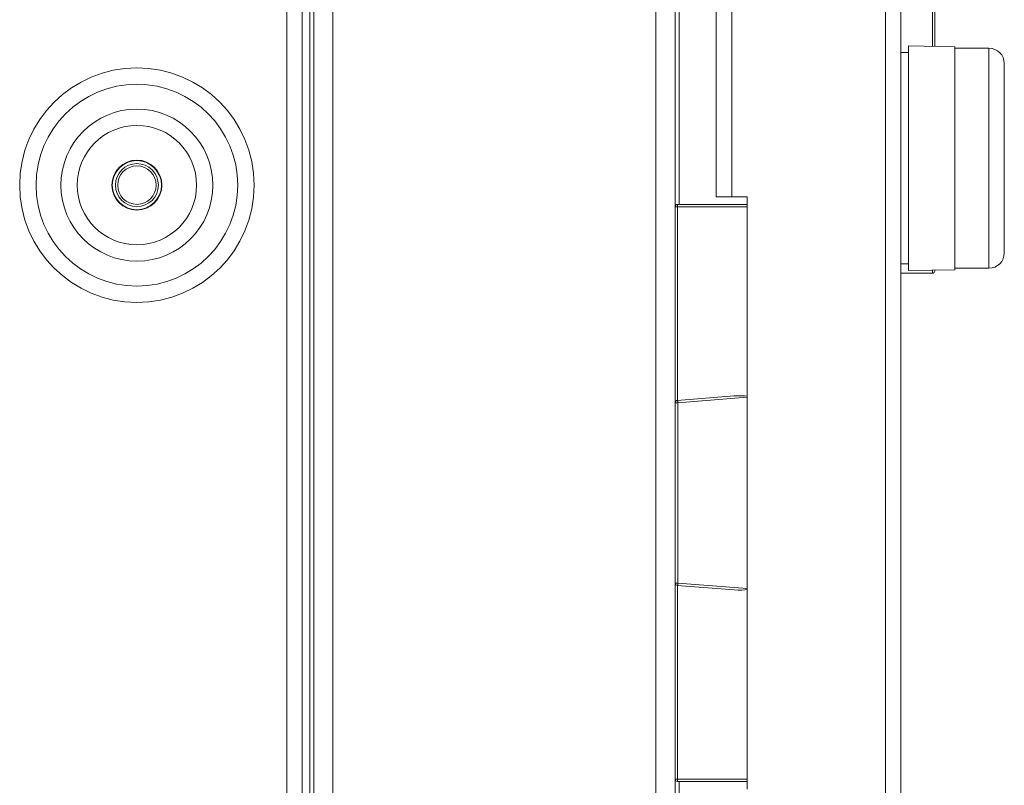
# Model space of a CAD drawing. Extents: x 4773 to 8448, y 27273 to 31291.
# Tile 72 of 99: x 8290 to 8418, y 28660 to 28759. Entities that reach past the tile are written whole.
import ezdxf

# ---------------------------------------------------------------- set-up
doc = ezdxf.new("R2010")
doc.units = 0
doc.header["$LTSCALE"] = 7.5
doc.header["$MEASUREMENT"] = 0
doc.layers.get('0').update_dxf_attribs({"linetype": 'CONTINUOUS', "lineweight": 18})

msp = doc.modelspace()

# ---------------------------------------------------------------- linework, layer by layer
at = {"linetype": 'Continuous'}
for p, q in [((8328.1, 29412.952), (8328.1, 27432.952)), ((8328.6, 27432.952), (8328.6, 29412.952)), ((8331.1, 27432.952), (8331.1, 29412.952)), ((8373.1, 27432.952), (8373.1, 29412.952)), ((8375.6, 27432.952), (8375.6, 29412.952)), ((8325.1, 29411.452), (8325.1, 27434.452)), ((8327.1, 29411.452), (8327.1, 27434.452)), ((8402.95, 27436.952), (8402.95, 29408.952)), ((8404.95, 27436.952), (8404.95, 29408.952)), ((8376.1, 28735.452), (8376.1, 29210.452)), ((8380.95, 28736.452), (8380.95, 29209.452)), ((8382.95, 28736.452), (8382.95, 29209.452)), ((8409.05, 28755.998), (8409.05, 28786.906)), ((8409.35, 28786.911), (8409.35, 28755.992)), ((8405.95, 28756.052), (8411.95, 28755.947)), ((8405.95, 28726.852), (8405.95, 28756.052)), ((8411.95, 28726.957), (8411.95, 28755.947)), ((8405.95, 28755.202), (8404.95, 28755.202)), ((8416.4, 28755.752), (8411.95, 28755.752)), ((8416.4, 28755.752), (8416.4, 28727.152)), ((8418.4, 28753.752), (8418.4, 28729.152)), ((8375.9, 28735.452), (8375.9, 28709.975)), ((8375.9, 28735.452), (8384.95, 28735.452)), ((8380.95, 28736.452), (8384.95, 28736.452)), ((8384.95, 28736.452), (8384.95, 28659.452)), ((8384.95, 28735.152), (8375.6, 28735.152)), ((8404.95, 28727.702), (8405.95, 28727.702)), ((8409.05, 28726.492), (8404.95, 28726.492)), ((8411.95, 28726.957), (8405.95, 28726.852)), ((8409.05, 28726.492), (8409.05, 28726.906)), ((8409.35, 28726.911), (8409.35, 28726.792)), ((8411.95, 28727.152), (8416.4, 28727.152)), ((8383.27, 28710.557), (8375.876, 28709.974)), ((8384.95, 28710.385), (8375.95, 28709.675)), ((8375.95, 28709.675), (8375.6, 28709.675)), ((8375.95, 28709.675), (8375.95, 28686.229)), ((8375.6, 28686.229), (8375.95, 28686.229)), ((8375.876, 28685.93), (8383.27, 28685.346)), ((8375.9, 28685.928), (8375.9, 28660.452)), ((8375.95, 28686.229), (8384.95, 28685.518)), ((8375.6, 28660.752), (8384.95, 28660.752)), ((8384.95, 28660.452), (8375.9, 28660.452)), ((8376.1, 28185.452), (8376.1, 28660.452))]:
    msp.add_line(p, q, dxfattribs=at)
for radius in [15.243, 13.121, 9.879, 7.757, 3.25, 3.2, 3.2, 3.2, 2.8, 2.5]:
    msp.add_circle((8305.6, 28737.952), radius, dxfattribs=at)
for centre, radius, start, end in [((8416.4, 28753.752), 2, 0, 90), ((8375.9, 28735.152), 0.3, 90, 180), ((8416.4, 28729.152), 2, 270, 0), ((8409.05, 28726.792), 0.3, 270, 0), ((8375.9, 28709.675), 0.3, 94.51399, 180), ((8375.9, 28686.229), 0.3, 180, 265.48601), ((8375.9, 28660.752), 0.3, 180, 270)]:
    msp.add_arc(centre, radius, start, end, dxfattribs=at)
for centre, major_axis, start_param, end_param in [((8383.294, 28710.258), (1.806, 0.143), 0.3971583, 1.5707963), ((8383.294, 28685.645), (1.806, -0.143), -1.5707963, -0.3972808)]:
    msp.add_ellipse(centre, major_axis=major_axis, ratio=0.165581, start_param=start_param, end_param=end_param, dxfattribs=at)
for points, knots in [([(8375.876, 28709.974), (8375.88, 28709.974), (8375.89, 28709.967), (8375.905, 28709.938), (8375.923, 28709.877), (8375.939, 28709.785), (8375.947, 28709.713), (8375.95, 28709.675)], [0, 0, 0, 0, 0.0362099, 0.0989419, 0.3152355, 0.630877, 1, 1, 1, 1]), ([(8375.95, 28686.229), (8375.947, 28686.19), (8375.939, 28686.119), (8375.923, 28686.026), (8375.905, 28685.965), (8375.89, 28685.937), (8375.88, 28685.93), (8375.876, 28685.93)], [0, 0, 0, 0, 0.3691321, 0.6847781, 0.9010622, 0.9637914, 1, 1, 1, 1])]:
    msp.add_open_spline(points, degree=3, knots=knots, dxfattribs=at)

doc.saveas('drawing.dxf')
